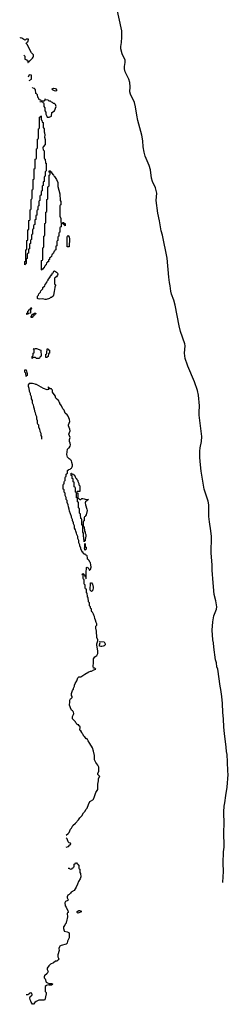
# Model space of a CAD drawing. Header units: inches. Extents: x 2886961 to 3052306, y 543424 to 918523.
# Tile 69 of 117: x 3048350 to 3052306, y 677888 to 696581. Entities that reach past the tile are written whole.
import ezdxf

# ---------------------------------------------------------------- set-up
doc = ezdxf.new("R2010")
doc.units = ezdxf.units.IN
doc.header["$MEASUREMENT"] = 0
for name, color, linetype in [('D0647', 7, 'Continuous'), ('D0648', 7, 'Continuous'), ('D0649', 7, 'Continuous'), ('D0658', 7, 'Continuous'), ('D0659', 7, 'Continuous')]:
    doc.layers.add(name, color=color, linetype=linetype)

msp = doc.modelspace()

# ---------------------------------------------------------------- linework, layer by layer
at = {"layer": 'D0647', "color": 6}
msp.add_lwpolyline([(3049313, 680000), (3049290, 679972), (3049263, 679957), (3049251, 679930), (3049251, 679911), (3049271, 679869), (3049261, 679859), (3049221, 679839), (3049211, 679829), (3049206, 679814), (3049215, 679755), (3049231, 679730), (3049260, 679660), (3049271, 679650), (3049271, 679631), (3049257, 679623), (3049251, 679610), (3049254, 679550), (3049237, 679463), (3049231, 679450), (3049231, 679430), (3049211, 679409), (3049205, 679390), (3049183, 679357), (3049179, 679330), (3049194, 679286), (3049194, 679274), (3049250, 679266), (3049279, 679250), (3049290, 679230), (3049290, 679148), (3049255, 679085), (3049251, 679049), (3049232, 679030), (3049136, 679004), (3049111, 678990), (3049103, 678977), (3049095, 678950), (3049096, 678910), (3049071, 678830), (3049071, 678790), (3049091, 678751), (3049078, 678730), (3049051, 678710), (3049030, 678704), (3048990, 678677), (3048931, 678649), (3048900, 678620), (3048868, 678572), (3048871, 678550), (3048891, 678509), (3048870, 678475), (3048821, 678430), (3048811, 678410), (3048811, 678390), (3048831, 678370), (3048852, 678310), (3048875, 678295), (3048910, 678285), (3048950, 678285), (3048970, 678278), (3048978, 678270), (3048950, 678249), (3048911, 678249), (3048890, 678255), (3048855, 678245), (3048835, 678225), (3048831, 678210), (3048831, 678150), (3048836, 678130), (3048851, 678110), (3048854, 678090), (3048826, 677974), (3048810, 677965), (3048769, 677969), (3048713, 677967), (3048661, 677939), (3048638, 677922), (3048610, 677888), (3048590, 677889), (3048569, 677929), (3048564, 677950), (3048549, 677970), (3048542, 678010), (3048550, 678034), (3048562, 678038), (3048567, 678053), (3048582, 678058), (3048586, 678070), (3048582, 678102), (3048550, 678106), (3048538, 678102), (3048533, 678087), (3048518, 678082), (3048512, 678068), (3048470, 678069)], dxfattribs=at)
msp.add_lwpolyline([(3049450, 679619), (3049439, 679630), (3049442, 679650), (3049470, 679671), (3049491, 679670), (3049510, 679651), (3049531, 679651), (3049510, 679649), (3049490, 679630)], close=True, dxfattribs=at)
at = {"layer": 'D0648', "color": 6}
for points in [[(3048470, 689808), (3048468, 689868), (3048448, 689892), (3048450, 689934), (3048470, 689932), (3048482, 689882), (3048491, 689870), (3048490, 689826), (3048478, 689822)], [(3049490, 687474), (3049510, 687474), (3049526, 687490), (3049550, 687490), (3049570, 687487), (3049590, 687476), (3049654, 687470), (3049638, 687462), (3049631, 687450), (3049595, 687425), (3049591, 687410), (3049596, 687370), (3049626, 687290), (3049630, 687266), (3049610, 687178), (3049597, 687163), (3049590, 687146), (3049578, 687142), (3049573, 687127), (3049570, 687066), (3049558, 687062), (3049552, 687048), (3049552, 686972), (3049558, 686958), (3049570, 686954), (3049578, 686870), (3049590, 686852), (3049593, 686833), (3049606, 686810), (3049605, 686775), (3049591, 686710), (3049590, 686686), (3049578, 686682), (3049570, 686666), (3049568, 686750), (3049558, 686770), (3049558, 686830), (3049548, 686850), (3049546, 686970), (3049542, 686982), (3049530, 686986), (3049527, 686993), (3049526, 687090), (3049522, 687102), (3049508, 687108), (3049506, 687190), (3049502, 687202), (3049490, 687206), (3049487, 687213), (3049486, 687290), (3049482, 687302), (3049470, 687306), (3049467, 687313), (3049466, 687410), (3049462, 687422), (3049446, 687430), (3049446, 687490), (3049442, 687502), (3049430, 687506), (3049427, 687513), (3049426, 687590), (3049422, 687602), (3049406, 687610), (3049406, 687690), (3049402, 687702), (3049386, 687710), (3049386, 687790), (3049382, 687802), (3049366, 687810), (3049366, 687850), (3049362, 687862), (3049346, 687870), (3049346, 687910), (3049342, 687922), (3049326, 687930), (3049328, 687972), (3049334, 687970), (3049338, 687958), (3049352, 687952), (3049370, 687951), (3049377, 687937), (3049390, 687931), (3049401, 687901), (3049417, 687877), (3049430, 687871), (3049434, 687854), (3049450, 687832), (3049451, 687811), (3049470, 687774), (3049471, 687751), (3049491, 687730), (3049490, 687626), (3049450, 687626), (3049438, 687622), (3049434, 687610), (3049438, 687598), (3049454, 687590), (3049454, 687510), (3049458, 687498), (3049474, 687490), (3049478, 687478)], [(3049590, 686506), (3049583, 686523), (3049582, 686550), (3049588, 686570), (3049586, 686630), (3049590, 686634), (3049594, 686574), (3049610, 686570), (3049610, 686529), (3049598, 686522)], [(3049710, 685728), (3049696, 685736), (3049689, 685750), (3049690, 685892), (3049710, 685891), (3049730, 685862), (3049742, 685810), (3049744, 685790), (3049730, 685738)], [(3049890, 684678), (3049864, 684690), (3049861, 684710), (3049876, 684756), (3049868, 684770), (3049870, 684774), (3049951, 684770), (3049971, 684731), (3049971, 684710), (3049950, 684694), (3049930, 684687), (3049910, 684679)]]:
    msp.add_lwpolyline(points, close=True, dxfattribs=at)
for points in [[(3049230, 681097), (3049270, 681129), (3049287, 681150), (3049313, 681210), (3049330, 681230), (3049360, 681280), (3049410, 681327), (3049465, 681390), (3049492, 681428), (3049530, 681464), (3049558, 681522), (3049585, 681550), (3049611, 681590), (3049630, 681609), (3049656, 681684), (3049683, 681737), (3049693, 681747), (3049737, 681770), (3049750, 681785), (3049771, 681831), (3049793, 681907), (3049830, 681966), (3049831, 682070), (3049845, 682130), (3049845, 682170), (3049851, 682190), (3049871, 682210), (3049831, 682251), (3049831, 682270), (3049853, 682313), (3049850, 682390), (3049833, 682430), (3049796, 682476), (3049770, 682530), (3049768, 682610), (3049750, 682692), (3049730, 682756), (3049677, 682837), (3049650, 682892), (3049634, 682914), (3049630, 682931), (3049611, 682931), (3049584, 682964), (3049571, 682971), (3049566, 682986), (3049555, 682995), (3049551, 683010), (3049535, 683030), (3049530, 683051), (3049510, 683078), (3049492, 683090), (3049494, 683150), (3049490, 683171), (3049473, 683173), (3049470, 683191), (3049452, 683192), (3049438, 683198), (3049434, 683210), (3049412, 683232), (3049410, 683252), (3049351, 683310), (3049351, 683350), (3049370, 683388), (3049374, 683410), (3049370, 683434), (3049362, 683450), (3049350, 683462), (3049331, 683471), (3049323, 683483), (3049296, 683570), (3049303, 683630), (3049301, 683659), (3049311, 683689), (3049325, 683695), (3049342, 683710), (3049342, 683730), (3049331, 683751), (3049331, 683790), (3049354, 683846), (3049371, 683870), (3049371, 683889), (3049390, 683926), (3049391, 683950), (3049400, 683980), (3049431, 684030), (3049452, 684088), (3049473, 684107), (3049508, 684108), (3049530, 684115), (3049583, 684157), (3049662, 684198), (3049690, 684210), (3049710, 684210), (3049759, 684241), (3049792, 684250), (3049772, 684270), (3049752, 684272), (3049741, 684310), (3049750, 684370), (3049752, 684450), (3049773, 684487), (3049810, 684509), (3049819, 684521), (3049830, 684550), (3049834, 684590), (3049811, 684710), (3049811, 684730), (3049834, 684790), (3049834, 684810), (3049811, 684851), (3049804, 684970), (3049791, 685030), (3049793, 685067), (3049810, 685086), (3049810, 685114), (3049799, 685139), (3049790, 685182), (3049773, 685213), (3049770, 685251), (3049754, 685274), (3049750, 685294), (3049730, 685334), (3049718, 685338), (3049712, 685352), (3049710, 685394), (3049698, 685398), (3049692, 685412), (3049690, 685432), (3049672, 685450), (3049671, 685510), (3049654, 685530), (3049651, 685611), (3049638, 685618), (3049634, 685630), (3049632, 685692), (3049618, 685698), (3049614, 685710), (3049614, 685770), (3049598, 685778), (3049594, 685790), (3049594, 685850), (3049578, 685858), (3049574, 685870), (3049574, 685950), (3049558, 685958), (3049554, 685970), (3049554, 686034), (3049538, 686038), (3049534, 686050), (3049538, 686062), (3049550, 686066), (3049562, 686062), (3049566, 686046), (3049582, 686042), (3049586, 686010), (3049602, 686002), (3049606, 685970), (3049613, 685967), (3049612, 686090), (3049614, 686170), (3049618, 686182), (3049630, 686186), (3049642, 686182), (3049647, 686167), (3049666, 686150), (3049666, 686130), (3049674, 686130), (3049678, 686142), (3049690, 686146), (3049705, 686190), (3049701, 686230), (3049690, 686271), (3049681, 686281), (3049670, 686312), (3049650, 686334), (3049638, 686338), (3049633, 686353), (3049637, 686363), (3049630, 686402), (3049625, 686410), (3049601, 686421), (3049590, 686432), (3049570, 686434), (3049554, 686450), (3049551, 686471), (3049534, 686474), (3049534, 686486), (3049512, 686530), (3049511, 686551), (3049492, 686590), (3049490, 686614), (3049472, 686650), (3049471, 686691), (3049452, 686732), (3049451, 686770), (3049432, 686810), (3049430, 686834), (3049412, 686870), (3049410, 686894), (3049392, 686930), (3049391, 686970), (3049372, 687010), (3049371, 687030), (3049352, 687070), (3049350, 687094), (3049332, 687130), (3049332, 687150), (3049293, 687253), (3049291, 687291), (3049273, 687333), (3049272, 687372), (3049253, 687413), (3049252, 687452), (3049233, 687473), (3049232, 687510), (3049214, 687550), (3049214, 687590), (3049194, 687610), (3049193, 687653), (3049174, 687670), (3049174, 687750), (3049178, 687762), (3049194, 687770), (3049194, 687810), (3049198, 687822), (3049214, 687830), (3049214, 687890), (3049218, 687902), (3049234, 687910), (3049234, 687950), (3049238, 687962), (3049254, 687970), (3049254, 688010), (3049258, 688022), (3049273, 688027), (3049278, 688042), (3049310, 688046), (3049318, 688062), (3049330, 688069), (3049346, 688090), (3049352, 688110), (3049353, 688130), (3049336, 688176), (3049330, 688210), (3049318, 688218), (3049310, 688231), (3049285, 688245), (3049255, 688275), (3049246, 688326), (3049255, 688425), (3049273, 688447), (3049290, 688455), (3049310, 688482), (3049314, 688510), (3049310, 688542), (3049294, 688574), (3049294, 688610), (3049305, 688650), (3049281, 688710), (3049304, 688776), (3049299, 688810), (3049277, 688870), (3049277, 688890), (3049302, 688950), (3049296, 688990), (3049270, 689051), (3049250, 689078), (3049211, 689111), (3049191, 689170), (3049171, 689191), (3049145, 689250), (3049114, 689294), (3049110, 689311), (3049100, 689320), (3049090, 689342), (3049055, 689375), (3049050, 689391), (3049038, 689398), (3049031, 689411), (3049030, 689431), (3048982, 689490), (3048971, 689511), (3048971, 689550), (3048958, 689558), (3048951, 689570), (3048934, 689574), (3048930, 689582), (3048922, 689582), (3048906, 689594), (3048894, 689594), (3048894, 689606), (3048889, 689611), (3048888, 689588), (3048902, 689582), (3048906, 689570), (3048902, 689558), (3048870, 689552), (3048802, 689582), (3048670, 689652), (3048653, 689653), (3048642, 689662), (3048593, 689673), (3048529, 689671), (3048509, 689650), (3048510, 689626), (3048525, 689585), (3048529, 689529), (3048549, 689490), (3048550, 689466), (3048566, 689426), (3048570, 689386), (3048585, 689350), (3048589, 689309), (3048605, 689270), (3048609, 689229), (3048625, 689190), (3048629, 689149), (3048645, 689125), (3048650, 689086), (3048666, 689046), (3048670, 689006), (3048684, 688970), (3048684, 688924), (3048688, 688912)], [(3048690, 688909), (3048704, 688890), (3048709, 688849), (3048725, 688810), (3048729, 688769), (3048749, 688730), (3048749, 688689), (3048762, 688670), (3048761, 688621), (3048764, 688616)], [(3049230, 680873), (3049273, 680887), (3049303, 680917), (3049322, 680930), (3049314, 680950), (3049290, 680951), (3049271, 680971), (3049247, 681030), (3049230, 681051)], [(3049270, 680474), (3049290, 680474), (3049298, 680458), (3049310, 680454), (3049342, 680458), (3049346, 680470), (3049362, 680478), (3049370, 680494), (3049382, 680498), (3049386, 680510), (3049386, 680550), (3049402, 680558), (3049407, 680573), (3049430, 680574), (3049438, 680558), (3049450, 680554), (3049458, 680538), (3049472, 680530), (3049474, 680470), (3049478, 680458), (3049490, 680454), (3049492, 680392), (3049502, 680370), (3049502, 680350), (3049511, 680330), (3049510, 680306), (3049497, 680270), (3049462, 680218), (3049448, 680170), (3049422, 680110), (3049381, 680050), (3049326, 680014), (3049313, 680000)]]:
    msp.add_lwpolyline(points, dxfattribs=at)
at = {"layer": 'D0649', "color": 6}
for points in [[(3048430, 695908), (3048448, 695890), (3048446, 695830), (3048482, 695822), (3048487, 695807), (3048502, 695802), (3048506, 695770), (3048510, 695766), (3048518, 695782), (3048533, 695787), (3048538, 695802), (3048550, 695806), (3048558, 695822), (3048570, 695826), (3048590, 695848), (3048606, 695870), (3048611, 695890), (3048610, 695911), (3048572, 695950), (3048492, 696112), (3048474, 696130), (3048478, 696142), (3048490, 696146), (3048498, 696162), (3048510, 696166), (3048514, 696210), (3048510, 696214), (3048470, 696214), (3048462, 696198), (3048450, 696194), (3048430, 696202), (3048391, 696231), (3048370, 696236), (3048350, 696232)], [(3048530, 695429), (3048571, 695450), (3048572, 695530), (3048529, 695531), (3048510, 695492)], [(3048730, 695028), (3048782, 695022), (3048786, 695010), (3048802, 695002), (3048806, 694990), (3048807, 694933), (3048826, 694910), (3048828, 694850), (3048847, 694827), (3048848, 694790), (3048867, 694747), (3048869, 694729), (3048910, 694733), (3048951, 694750), (3048958, 694822), (3049010, 694850), (3049039, 694930), (3049030, 694972), (3049010, 694992), (3048993, 694993), (3048972, 695012), (3048950, 695014), (3048932, 695032), (3048910, 695034), (3048892, 695052), (3048838, 695058), (3048830, 695074), (3048826, 695070), (3048822, 695038), (3048810, 695034), (3048770, 695034), (3048758, 695038), (3048750, 695054), (3048718, 695058), (3048714, 695090), (3048698, 695098), (3048694, 695110), (3048690, 695154), (3048678, 695158), (3048670, 695174), (3048658, 695178), (3048650, 695254), (3048638, 695258), (3048630, 695274), (3048598, 695278), (3048590, 695294)]]:
    msp.add_lwpolyline(points, dxfattribs=at)
for points in [[(3049030, 695222), (3049010, 695229), (3048970, 695249), (3048965, 695270), (3048990, 695283), (3049030, 695276), (3049050, 695252), (3049050, 695228)], [(3048450, 691926), (3048446, 691930), (3048446, 691990), (3048462, 691998), (3048466, 692010), (3048466, 692210), (3048482, 692218), (3048486, 692230), (3048486, 692390), (3048502, 692398), (3048506, 692410), (3048506, 692590), (3048522, 692598), (3048526, 692610), (3048526, 692770), (3048542, 692778), (3048546, 692790), (3048546, 692970), (3048562, 692978), (3048566, 692990), (3048566, 693170), (3048582, 693178), (3048586, 693190), (3048586, 693350), (3048602, 693358), (3048606, 693370), (3048606, 693550), (3048622, 693558), (3048626, 693570), (3048626, 693750), (3048642, 693758), (3048646, 693770), (3048646, 693930), (3048662, 693938), (3048666, 693950), (3048666, 694130), (3048682, 694138), (3048686, 694150), (3048686, 694310), (3048702, 694318), (3048706, 694330), (3048706, 694510), (3048722, 694518), (3048726, 694530), (3048726, 694730), (3048742, 694738), (3048750, 694754), (3048754, 694750), (3048754, 694690), (3048758, 694678), (3048770, 694674), (3048778, 694638), (3048792, 694630), (3048793, 694533), (3048812, 694510), (3048813, 694453), (3048822, 694430), (3048825, 694390), (3048819, 694350), (3048831, 694309), (3048835, 694210), (3048795, 694165), (3048791, 694150), (3048792, 694112), (3048811, 694090), (3048814, 693950), (3048818, 693938), (3048830, 693934), (3048838, 693858), (3048850, 693854), (3048852, 693848), (3048854, 693710), (3048838, 693702), (3048834, 693690), (3048834, 693610), (3048818, 693602), (3048814, 693590), (3048814, 693510), (3048798, 693502), (3048794, 693490), (3048794, 693430), (3048778, 693422), (3048774, 693410), (3048774, 693330), (3048758, 693322), (3048754, 693310), (3048754, 693250), (3048738, 693242), (3048734, 693230), (3048734, 693150), (3048718, 693142), (3048714, 693130), (3048714, 693050), (3048698, 693042), (3048694, 693030), (3048694, 692970), (3048678, 692962), (3048674, 692950), (3048674, 692870), (3048658, 692862), (3048654, 692850), (3048654, 692790), (3048638, 692782), (3048634, 692770), (3048634, 692690), (3048618, 692682), (3048614, 692670), (3048614, 692610), (3048598, 692602), (3048594, 692590), (3048594, 692510), (3048578, 692502), (3048574, 692490), (3048574, 692410), (3048558, 692402), (3048554, 692390), (3048554, 692330), (3048538, 692322), (3048534, 692310), (3048534, 692230), (3048518, 692222), (3048514, 692210), (3048514, 692150), (3048498, 692142), (3048494, 692130), (3048494, 692050), (3048478, 692042), (3048474, 692030), (3048474, 691950), (3048458, 691942)], [(3048770, 691826), (3048766, 691830), (3048766, 692010), (3048782, 692018), (3048786, 692030), (3048786, 692250), (3048802, 692258), (3048806, 692270), (3048806, 692470), (3048822, 692478), (3048826, 692490), (3048826, 692710), (3048842, 692718), (3048846, 692730), (3048846, 692930), (3048862, 692938), (3048866, 692950), (3048866, 693170), (3048882, 693178), (3048886, 693190), (3048886, 693410), (3048902, 693418), (3048906, 693430), (3048906, 693630), (3048922, 693638), (3048926, 693650), (3048926, 693670), (3048922, 693682), (3048907, 693687), (3048906, 693710), (3048910, 693714), (3048927, 693713), (3048934, 693706), (3048934, 693694), (3048950, 693692), (3048956, 693676), (3048991, 693630), (3048995, 693615), (3049010, 693602), (3049050, 693545), (3049070, 693492), (3049074, 693414), (3049110, 693274), (3049118, 693150), (3049131, 693130), (3049130, 693066), (3049118, 693062), (3049113, 693047), (3049111, 692871), (3049111, 692850), (3049131, 692809), (3049134, 692650), (3049118, 692642), (3049114, 692630), (3049114, 692550), (3049098, 692542), (3049094, 692530), (3049094, 692470), (3049078, 692462), (3049074, 692450), (3049074, 692390), (3049058, 692382), (3049054, 692370), (3049054, 692290), (3049038, 692282), (3049034, 692270), (3049034, 692210), (3049018, 692202), (3049013, 692187), (3048998, 692182), (3048993, 692147), (3048978, 692142), (3048973, 692127), (3048958, 692122), (3048953, 692087), (3048938, 692082), (3048933, 692067), (3048918, 692062), (3048914, 692030), (3048898, 692022), (3048893, 691987), (3048878, 691982), (3048873, 691967), (3048858, 691962), (3048853, 691927), (3048838, 691922), (3048833, 691907), (3048818, 691902), (3048813, 691867), (3048798, 691862), (3048793, 691847), (3048778, 691842)], [(3049210, 692666), (3049202, 692682), (3049186, 692690), (3049182, 692702), (3049167, 692707), (3049167, 692733), (3049190, 692731), (3049192, 692712), (3049211, 692710)], [(3049290, 692269), (3049248, 692270), (3049249, 692450), (3049258, 692470), (3049270, 692482), (3049290, 692452), (3049294, 692430)], [(3048830, 691269), (3048790, 691281), (3048730, 691274), (3048702, 691282), (3048686, 691290), (3048686, 691330), (3048706, 691350), (3048710, 691374), (3048746, 691410), (3048750, 691434), (3048786, 691470), (3048790, 691494), (3048826, 691530), (3048830, 691554), (3048866, 691590), (3048870, 691614), (3048887, 691633), (3048888, 691650), (3048926, 691690), (3048930, 691714), (3048942, 691718), (3048950, 691734), (3048962, 691738), (3048970, 691774), (3048982, 691778), (3048996, 691804), (3049010, 691811), (3049050, 691787), (3049064, 691770), (3049070, 691750), (3049066, 691730), (3049050, 691698), (3049018, 691682), (3049012, 691668), (3049011, 691571), (3049014, 691554), (3049032, 691550), (3049032, 691532), (3049017, 691503), (3049011, 691450), (3049001, 691430), (3048990, 691346), (3048982, 691330), (3048950, 691309), (3048935, 691305), (3048912, 691290), (3048850, 691269)], [(3048487, 690987), (3048486, 691010), (3048502, 691018), (3048506, 691050), (3048522, 691058), (3048526, 691070), (3048542, 691078), (3048547, 691093), (3048562, 691098), (3048570, 691114), (3048572, 691090), (3048558, 691082), (3048554, 691070), (3048554, 691010), (3048518, 691002), (3048510, 690988)], [(3048570, 690926), (3048566, 690930), (3048568, 690952), (3048582, 690958), (3048588, 690992), (3048607, 690993), (3048630, 691011), (3048654, 691010), (3048652, 690990), (3048630, 690969), (3048613, 690967), (3048611, 690950), (3048594, 690946), (3048590, 690928)], [(3048710, 690149), (3048669, 690149), (3048650, 690168), (3048594, 690166), (3048594, 690154), (3048589, 690149), (3048586, 690150), (3048587, 690187), (3048590, 690194), (3048602, 690198), (3048606, 690210), (3048608, 690252), (3048622, 690258), (3048626, 690270), (3048626, 690310), (3048622, 690322), (3048608, 690330), (3048610, 690334), (3048630, 690334), (3048650, 690341), (3048670, 690339), (3048690, 690334), (3048730, 690314), (3048752, 690310), (3048754, 690190), (3048738, 690182), (3048724, 690156)], [(3048870, 690169), (3048846, 690170), (3048848, 690228), (3048850, 690234), (3048862, 690238), (3048866, 690250), (3048869, 690330), (3048891, 690331), (3048894, 690314), (3048914, 690310), (3048914, 690250), (3048898, 690242), (3048892, 690188), (3048878, 690182)]]:
    msp.add_lwpolyline(points, close=True, dxfattribs=at)
at = {"layer": 'D0658', "color": 6}
msp.add_lwpolyline([(3052201, 680201), (3052200, 680210), (3052210, 680310), (3052214, 680410), (3052210, 680570), (3052217, 680783), (3052230, 680870), (3052224, 681170), (3052228, 681310), (3052219, 681539), (3052230, 681650), (3052243, 681710), (3052259, 681850), (3052288, 682010), (3052306, 682250), (3052297, 682317), (3052293, 682490), (3052284, 682630), (3052271, 682690), (3052268, 682768), (3052232, 683030), (3052221, 683150), (3052217, 683310), (3052204, 683430), (3052196, 683596), (3052184, 683730), (3052166, 683866), (3052151, 683930), (3052109, 684249), (3052092, 684292), (3052081, 684370), (3052063, 684430), (3052030, 684668), (3052025, 684750), (3052013, 684810), (3052002, 684990), (3052010, 685150), (3052034, 685266), (3052084, 685390), (3052087, 685433), (3052068, 685550), (3052041, 685670), (3052020, 685890), (3052003, 686130), (3052002, 686230), (3051983, 686450), (3051985, 686770), (3051976, 686876), (3051950, 687050), (3051940, 687150), (3051938, 687370), (3051923, 687443), (3051851, 687671), (3051791, 688010), (3051779, 688130), (3051767, 688270), (3051768, 688390), (3051774, 688450), (3051801, 688570), (3051807, 688670), (3051754, 689070), (3051751, 689130), (3051758, 689250), (3051743, 689450), (3051721, 689541), (3051665, 689705), (3051539, 690000)], dxfattribs=at)
at = {"layer": 'D0659', "color": 6}
msp.add_lwpolyline([(3051539, 690000), (3051530, 690021), (3051490, 690150), (3051478, 690250), (3051489, 690389), (3051485, 690430), (3051403, 690663), (3051372, 690770), (3051299, 691159), (3051274, 691254), (3051230, 691369), (3051217, 691430), (3051207, 691527), (3051192, 691592), (3051177, 691690), (3051146, 692054), (3051056, 692490), (3051033, 692570), (3051002, 692762), (3050971, 692910), (3050941, 693150), (3050948, 693288), (3050945, 693310), (3050923, 693390), (3050870, 693509), (3050851, 693570), (3050828, 693730), (3050803, 693810), (3050730, 693993), (3050710, 694065), (3050692, 694168), (3050684, 694284), (3050669, 694389), (3050590, 694664), (3050570, 694770), (3050548, 694928), (3050528, 695010), (3050453, 695170), (3050440, 695210), (3050445, 695305), (3050439, 695390), (3050421, 695450), (3050351, 695590), (3050337, 695650), (3050335, 695690), (3050350, 695770), (3050348, 695810), (3050295, 695930), (3050271, 696030), (3050270, 696070), (3050283, 696150), (3050290, 696250), (3050286, 696370), (3050189, 696830)], dxfattribs=at)

doc.saveas('drawing.dxf')
